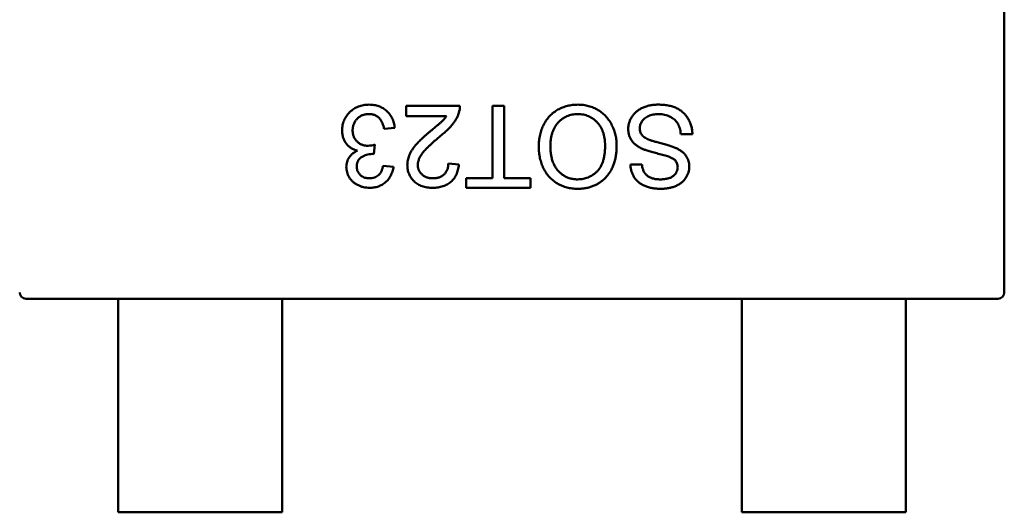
# Model space of a CAD drawing. Header units: millimetres. Extents: x 37 to 347, y 164 to 266.
# Tile 35 of 39: x 292.75 to 295.75, y 225.09 to 226.59. Entities that reach past the tile are written whole.
import ezdxf

# ---------------------------------------------------------------- set-up
doc = ezdxf.new("R2010")
doc.units = ezdxf.units.MM
doc.header["$LTSCALE"] = 0.75
doc.layers.add('Visible', color=7, linetype='Continuous', lineweight=50)

msp = doc.modelspace()

# ---------------------------------------------------------------- linework, layer by layer
at = {"layer": 'Visible'}
for p, q in [((295.7453, 225.7601), (295.7453, 227.4201)), ((293.9232, 226.2962), (293.9232, 226.3283)), ((293.9232, 226.3283), (294.0866, 226.3283)), ((294.186, 226.1071), (294.186, 226.3283)), ((294.186, 226.3283), (294.2213, 226.3283)), ((294.2213, 226.3283), (294.2213, 226.1071)), ((294.0455, 226.2962), (293.9232, 226.2962)), ((293.8879, 226.261), (293.8559, 226.2578)), ((294.795, 226.2417), (294.7597, 226.2417)), ((293.8273, 226.2097), (293.824, 226.1808)), ((293.8527, 226.1456), (293.8847, 226.1424)), ((294.0514, 226.152), (294.0834, 226.1488)), ((294.6059, 226.1488), (294.6411, 226.1488)), ((294.1059, 226.0783), (294.1059, 226.1071)), ((294.1059, 226.1071), (294.186, 226.1071)), ((294.2213, 226.1071), (294.3014, 226.1071)), ((294.3014, 226.1071), (294.3014, 226.0783)), ((294.3014, 226.0783), (294.1059, 226.0783)), ((295.7453, 225.7598), (295.7453, 225.7601)), ((292.765, 225.7401), (292.7653, 225.7401)), ((292.7653, 225.7401), (293.0453, 225.7401)), ((293.5453, 225.7401), (293.0453, 225.7401)), ((293.0453, 225.7223), (293.0453, 225.7401)), ((293.0453, 225.7223), (293.0453, 225.5441)), ((293.5453, 225.7401), (294.9453, 225.7401)), ((293.5453, 225.7223), (293.5453, 225.7401)), ((293.5453, 225.7223), (293.5453, 225.5441)), ((295.4453, 225.7401), (294.9453, 225.7401)), ((294.9453, 225.7223), (294.9453, 225.7401)), ((294.9453, 225.7223), (294.9453, 225.5441)), ((295.4453, 225.7401), (295.7253, 225.7401)), ((295.4453, 225.7223), (295.4453, 225.7401)), ((295.4453, 225.7223), (295.4453, 225.5441)), ((295.7253, 225.7401), (295.7256, 225.7401)), ((293.0453, 225.486), (293.0453, 225.5441)), ((293.5453, 225.486), (293.5453, 225.5441)), ((294.9453, 225.486), (294.9453, 225.5441)), ((295.4453, 225.486), (295.4453, 225.5441)), ((293.0453, 225.4662), (293.0453, 225.486)), ((293.5453, 225.4662), (293.5453, 225.486)), ((294.9453, 225.4662), (294.9453, 225.486)), ((295.4453, 225.4662), (295.4453, 225.486)), ((293.0453, 225.0901), (293.0453, 225.4662)), ((293.5453, 225.0901), (293.5453, 225.4662)), ((294.9453, 225.0901), (294.9453, 225.4662)), ((295.4453, 225.0901), (295.4453, 225.4662)), ((293.5453, 225.0901), (293.0453, 225.0901)), ((295.4453, 225.0901), (294.9453, 225.0901))]:
    msp.add_line(p, q, dxfattribs=at)
for centre, radius, start, end in [((294.0236, 226.3264), 0.063, 341.1528, 1.7031), ((293.8039, 226.287), 0.0808, 271.8942, 286.8331), ((293.8179, 226.1309), 0.0504, 83.019, 88.2788)]:
    msp.add_arc(centre, radius, start, end, dxfattribs=at)
at = {"layer": 'Visible', "extrusion": (0, 0, -1)}
for centre, start, end in [((-292.7653, 225.7601), 270.864, 359.136), ((-295.7253, 225.7601), 180.864, 269.136)]:
    msp.add_arc(centre, 0.02, start, end, dxfattribs=at)
at = {"layer": 'Visible'}
for points, knots in [([(293.7277, 226.253), (293.7277, 226.2557), (293.7278, 226.261), (293.729, 226.2688), (293.7308, 226.2762), (293.7334, 226.2834), (293.7367, 226.2903), (293.7408, 226.2968), (293.7455, 226.303), (293.751, 226.3088), (293.7569, 226.3141), (293.7634, 226.3188), (293.7702, 226.3227), (293.7775, 226.3259), (293.7851, 226.3284), (293.7931, 226.3302), (293.8015, 226.3313), (293.8072, 226.3314), (293.8101, 226.3315)], [0, 0, 0, 0, 0.063503, 0.124805, 0.18492, 0.244376, 0.303775, 0.364133, 0.425376, 0.488388, 0.551743, 0.61386, 0.67564, 0.737737, 0.800417, 0.864658, 0.930985, 1, 1, 1, 1]), ([(293.8101, 226.3315), (293.8128, 226.3314), (293.8179, 226.3313), (293.8255, 226.3303), (293.8327, 226.3289), (293.8396, 226.3267), (293.8462, 226.324), (293.8524, 226.3205), (293.8582, 226.3165), (293.8637, 226.3119), (293.8687, 226.3068), (293.8732, 226.3014), (293.8771, 226.2955), (293.8805, 226.2893), (293.8832, 226.2827), (293.8854, 226.2758), (293.887, 226.2685), (293.8876, 226.2635), (293.8879, 226.261)], [0, 0, 0, 0, 0.067794, 0.133464, 0.196934, 0.258481, 0.319787, 0.380431, 0.44099, 0.502867, 0.564806, 0.625526, 0.685604, 0.746041, 0.807347, 0.869717, 0.93379, 1, 1, 1, 1]), ([(294.327, 226.2037), (294.3271, 226.2068), (294.3272, 226.2129), (294.3279, 226.222), (294.3291, 226.2308), (294.3307, 226.2394), (294.3329, 226.2477), (294.3355, 226.2558), (294.3386, 226.2636), (294.3421, 226.2711), (294.3461, 226.2783), (294.3505, 226.2851), (294.3554, 226.2914), (294.3605, 226.2973), (294.3662, 226.3028), (294.3722, 226.3077), (294.3786, 226.3123), (294.3854, 226.3163), (294.3924, 226.3198), (294.3996, 226.3229), (294.4069, 226.3256), (294.4144, 226.3278), (294.422, 226.3294), (294.4298, 226.3306), (294.4376, 226.3313), (294.4429, 226.3314), (294.4456, 226.3315)], [0, 0, 0, 0, 0.04756, 0.093962, 0.139112, 0.183626, 0.227457, 0.270703, 0.313611, 0.35626, 0.398366, 0.439557, 0.480045, 0.519888, 0.559658, 0.599421, 0.639208, 0.679668, 0.72002, 0.759859, 0.79956, 0.839199, 0.878956, 0.918794, 0.959083, 1, 1, 1, 1]), ([(294.4456, 226.3315), (294.4485, 226.3314), (294.4542, 226.3313), (294.4626, 226.3305), (294.4708, 226.3292), (294.4788, 226.3274), (294.4865, 226.325), (294.494, 226.322), (294.5013, 226.3186), (294.5082, 226.3147), (294.5149, 226.3103), (294.5212, 226.3055), (294.5271, 226.3003), (294.5325, 226.2946), (294.5375, 226.2887), (294.5421, 226.2823), (294.5463, 226.2756), (294.55, 226.2684), (294.5534, 226.2611), (294.5562, 226.2536), (294.5587, 226.2461), (294.5607, 226.2384), (294.5623, 226.2306), (294.5634, 226.2227), (294.5641, 226.2147), (294.5642, 226.2093), (294.5642, 226.2066)], [0, 0, 0, 0, 0.044697, 0.088534, 0.131409, 0.173814, 0.215715, 0.257247, 0.298848, 0.340604, 0.382029, 0.42297, 0.463632, 0.504048, 0.544591, 0.584964, 0.626265, 0.667979, 0.709943, 0.751382, 0.792619, 0.833948, 0.875008, 0.916446, 0.957907, 1, 1, 1, 1]), ([(294.5995, 226.2573), (294.5996, 226.2606), (294.5998, 226.2671), (294.6021, 226.2766), (294.6056, 226.2859), (294.6097, 226.2932), (294.6136, 226.2989), (294.6168, 226.3029), (294.6205, 226.3066), (294.6243, 226.3102), (294.6285, 226.3135), (294.633, 226.3165), (294.6378, 226.3193), (294.6447, 226.3227), (294.6538, 226.3263), (294.6654, 226.3292), (294.6776, 226.3312), (294.686, 226.3314), (294.6903, 226.3315)], [0, 0, 0, 0, 0.074816, 0.148535, 0.223872, 0.301297, 0.340894, 0.38034, 0.420127, 0.45995, 0.500831, 0.541907, 0.584439, 0.62808, 0.717267, 0.80786, 0.901925, 1, 1, 1, 1]), ([(294.6903, 226.3315), (294.693, 226.3315), (294.6983, 226.3314), (294.7061, 226.3309), (294.7136, 226.3301), (294.7208, 226.329), (294.7276, 226.3275), (294.7341, 226.3256), (294.7403, 226.3236), (294.7461, 226.3211), (294.7516, 226.3183), (294.7568, 226.3152), (294.7617, 226.3117), (294.7663, 226.3079), (294.7706, 226.3038), (294.7745, 226.2993), (294.7782, 226.2945), (294.7816, 226.2894), (294.7846, 226.2841), (294.7872, 226.2786), (294.7895, 226.2728), (294.7913, 226.2669), (294.7929, 226.2609), (294.7939, 226.2547), (294.7947, 226.2483), (294.7949, 226.2439), (294.795, 226.2417)], [0, 0, 0, 0, 0.052493, 0.102825, 0.151397, 0.198033, 0.242876, 0.285999, 0.327849, 0.368395, 0.407852, 0.446838, 0.485166, 0.523341, 0.561602, 0.59992, 0.638496, 0.677791, 0.71729, 0.756605, 0.796068, 0.835886, 0.875714, 0.916263, 0.95776, 1, 1, 1, 1]), ([(293.809, 226.3026), (293.8072, 226.3026), (293.8036, 226.3026), (293.7984, 226.3018), (293.7935, 226.3007), (293.7889, 226.2991), (293.7845, 226.2971), (293.7804, 226.2946), (293.7766, 226.2917), (293.7731, 226.2884), (293.77, 226.2847), (293.7672, 226.2808), (293.7649, 226.2766), (293.763, 226.2723), (293.7615, 226.2677), (293.7605, 226.2629), (293.7598, 226.2579), (293.7597, 226.2545), (293.7597, 226.2528)], [0, 0, 0, 0, 0.069461, 0.135658, 0.19962, 0.261651, 0.322053, 0.38234, 0.443223, 0.50493, 0.56682, 0.6276, 0.687476, 0.747351, 0.808174, 0.870133, 0.933721, 1, 1, 1, 1]), ([(293.8559, 226.2578), (293.8554, 226.2597), (293.8546, 226.2634), (293.853, 226.2687), (293.8513, 226.2737), (293.8493, 226.2782), (293.8472, 226.2823), (293.8448, 226.286), (293.8423, 226.2893), (293.8395, 226.2921), (293.8365, 226.2946), (293.8333, 226.2968), (293.8298, 226.2986), (293.8261, 226.3), (293.8222, 226.3012), (293.818, 226.3021), (293.8136, 226.3026), (293.8105, 226.3026), (293.809, 226.3026)], [0, 0, 0, 0, 0.082566, 0.15976, 0.233155, 0.301356, 0.365752, 0.426437, 0.484185, 0.539549, 0.593156, 0.647048, 0.701446, 0.757, 0.81384, 0.873058, 0.934963, 1, 1, 1, 1]), ([(293.9957, 226.2498), (293.9979, 226.2516), (294.0021, 226.255), (294.008, 226.26), (294.0134, 226.2645), (294.0182, 226.2684), (294.0223, 226.272), (294.026, 226.2751), (294.029, 226.2778), (294.0335, 226.2819), (294.0392, 226.2878), (294.0434, 226.2935), (294.0455, 226.2962)], [0, 0, 0, 0, 0.1242, 0.23683, 0.339495, 0.431254, 0.511455, 0.581223, 0.640495, 0.688308, 0.850333, 1, 1, 1, 1]), ([(294.0833, 226.306), (294.0822, 226.3031), (294.0801, 226.2971), (294.0757, 226.2885), (294.0705, 226.28), (294.0655, 226.273), (294.0609, 226.2675), (294.0571, 226.2631), (294.0528, 226.2586), (294.0481, 226.2541), (294.0431, 226.2494), (294.0377, 226.2446), (294.0318, 226.2397), (294.0277, 226.2364), (294.0256, 226.2348)], [0, 0, 0, 0, 0.100388, 0.204407, 0.310686, 0.422157, 0.480685, 0.543238, 0.6095, 0.679555, 0.753841, 0.831641, 0.913813, 1, 1, 1, 1]), ([(294.4458, 226.3026), (294.4428, 226.3026), (294.437, 226.3024), (294.4284, 226.3012), (294.4203, 226.2991), (294.4125, 226.2963), (294.4052, 226.2926), (294.3982, 226.2882), (294.3918, 226.2829), (294.3857, 226.2769), (294.3802, 226.27), (294.3753, 226.2625), (294.3713, 226.2543), (294.3679, 226.2455), (294.3654, 226.2359), (294.3636, 226.2256), (294.3625, 226.2147), (294.3623, 226.2073), (294.3623, 226.2034)], [0, 0, 0, 0, 0.061055, 0.119545, 0.176806, 0.232956, 0.288583, 0.344667, 0.401662, 0.46054, 0.520477, 0.581213, 0.643431, 0.707961, 0.775371, 0.846414, 0.921152, 1, 1, 1, 1]), ([(294.5289, 226.207), (294.5289, 226.2106), (294.5288, 226.2176), (294.5276, 226.2279), (294.5258, 226.2376), (294.5232, 226.2467), (294.5198, 226.2552), (294.5158, 226.2631), (294.5109, 226.2704), (294.5054, 226.2771), (294.4993, 226.2831), (294.4928, 226.2883), (294.4858, 226.2927), (294.4786, 226.2964), (294.4709, 226.2992), (294.4629, 226.3012), (294.4544, 226.3024), (294.4487, 226.3026), (294.4458, 226.3026)], [0, 0, 0, 0, 0.075964, 0.148125, 0.217201, 0.2833, 0.347202, 0.4093, 0.470426, 0.531588, 0.591739, 0.650258, 0.707303, 0.764208, 0.821148, 0.879119, 0.938423, 1, 1, 1, 1]), ([(294.6918, 226.3026), (294.689, 226.3026), (294.6835, 226.3025), (294.6755, 226.3012), (294.668, 226.2995), (294.6611, 226.2969), (294.6548, 226.2937), (294.6494, 226.2898), (294.6448, 226.2855), (294.6411, 226.2805), (294.6383, 226.2753), (294.6362, 226.27), (294.635, 226.2645), (294.6348, 226.2608), (294.6347, 226.259)], [0, 0, 0, 0, 0.105584, 0.205868, 0.300947, 0.393002, 0.480949, 0.562874, 0.641461, 0.717742, 0.791772, 0.862716, 0.931777, 1, 1, 1, 1]), ([(294.7597, 226.2417), (294.7593, 226.2449), (294.7586, 226.251), (294.7565, 226.2596), (294.7538, 226.2673), (294.7505, 226.2743), (294.7461, 226.2805), (294.7408, 226.286), (294.7344, 226.2908), (294.7271, 226.295), (294.719, 226.2984), (294.7104, 226.3009), (294.7013, 226.3023), (294.695, 226.3025), (294.6918, 226.3026)], [0, 0, 0, 0, 0.093796, 0.180188, 0.260363, 0.334847, 0.407093, 0.481448, 0.559271, 0.64227, 0.728586, 0.815978, 0.906035, 1, 1, 1, 1]), ([(293.7746, 226.1914), (293.7728, 226.1919), (293.7693, 226.1927), (293.7642, 226.1946), (293.7595, 226.1967), (293.755, 226.1992), (293.7508, 226.2021), (293.7469, 226.2052), (293.7434, 226.2088), (293.7401, 226.2127), (293.7372, 226.2168), (293.7347, 226.2212), (293.7325, 226.2259), (293.7307, 226.2308), (293.7293, 226.236), (293.7284, 226.2415), (293.7278, 226.2472), (293.7277, 226.2511), (293.7277, 226.253)], [0, 0, 0, 0, 0.065828, 0.128938, 0.190858, 0.251186, 0.310974, 0.37005, 0.429672, 0.489507, 0.549975, 0.610075, 0.670915, 0.732909, 0.796711, 0.861825, 0.929892, 1, 1, 1, 1]), ([(293.7597, 226.2528), (293.7598, 226.2511), (293.7598, 226.2479), (293.7604, 226.2432), (293.7615, 226.2386), (293.7629, 226.2344), (293.7648, 226.2303), (293.7671, 226.2264), (293.7698, 226.2228), (293.7729, 226.2194), (293.7763, 226.2163), (293.7799, 226.2136), (293.7838, 226.2114), (293.7879, 226.2095), (293.7923, 226.208), (293.7968, 226.207), (293.8016, 226.2064), (293.8049, 226.2063), (293.8066, 226.2063)], [0, 0, 0, 0, 0.067051, 0.13118, 0.193722, 0.254499, 0.314763, 0.375117, 0.436023, 0.498297, 0.560571, 0.621619, 0.681973, 0.742853, 0.804272, 0.867473, 0.932273, 1, 1, 1, 1]), ([(293.9264, 226.1473), (293.9264, 226.1498), (293.9266, 226.1547), (293.9277, 226.1621), (293.9295, 226.1694), (293.9319, 226.1768), (293.9353, 226.1841), (293.9395, 226.1916), (293.9447, 226.1993), (293.9498, 226.2059), (293.9544, 226.2113), (293.9586, 226.2158), (293.9634, 226.2206), (293.9687, 226.2258), (293.9746, 226.2313), (293.9811, 226.2372), (293.9882, 226.2434), (293.9932, 226.2477), (293.9957, 226.2498)], [0, 0, 0, 0, 0.057945, 0.116018, 0.174826, 0.234683, 0.296827, 0.364061, 0.436192, 0.51426, 0.556976, 0.604856, 0.657675, 0.715751, 0.77884, 0.847501, 0.921228, 1, 1, 1, 1]), ([(294.0256, 226.2348), (294.0224, 226.2321), (294.0162, 226.2268), (294.0075, 226.2191), (293.9995, 226.2119), (293.9924, 226.2052), (293.9861, 226.1989), (293.9806, 226.1932), (293.9759, 226.1879), (293.9721, 226.183), (293.9688, 226.1784), (293.966, 226.1739), (293.9637, 226.1694), (293.9618, 226.165), (293.9603, 226.1606), (293.9592, 226.1562), (293.9585, 226.1519), (293.9585, 226.149), (293.9584, 226.1476)], [0, 0, 0, 0, 0.11141, 0.214526, 0.309417, 0.396087, 0.474284, 0.544374, 0.60642, 0.660582, 0.709794, 0.756451, 0.800767, 0.843168, 0.884295, 0.923885, 0.962359, 1, 1, 1, 1]), ([(294.6428, 226.1969), (294.641, 226.1977), (294.6375, 226.1993), (294.6325, 226.2021), (294.6278, 226.205), (294.6235, 226.208), (294.6196, 226.2113), (294.6161, 226.2147), (294.6128, 226.2183), (294.61, 226.2221), (294.6075, 226.226), (294.6053, 226.23), (294.6036, 226.2342), (294.602, 226.2385), (294.6009, 226.243), (294.6, 226.2477), (294.5995, 226.2524), (294.5995, 226.2557), (294.5995, 226.2573)], [0, 0, 0, 0, 0.074931, 0.147078, 0.216364, 0.282503, 0.346688, 0.408836, 0.469262, 0.528432, 0.587001, 0.644416, 0.702189, 0.759767, 0.81849, 0.877633, 0.93802, 1, 1, 1, 1]), ([(294.6347, 226.259), (294.6348, 226.2572), (294.635, 226.2537), (294.636, 226.2485), (294.6381, 226.2438), (294.6407, 226.2394), (294.6444, 226.2353), (294.6491, 226.2315), (294.6548, 226.2281), (294.6591, 226.2262), (294.6614, 226.2253)], [0, 0, 0, 0, 0.117768, 0.230176, 0.339843, 0.450625, 0.566943, 0.696021, 0.839438, 1, 1, 1, 1]), ([(294.4455, 226.0751), (294.4426, 226.0751), (294.437, 226.0752), (294.4287, 226.076), (294.4207, 226.0773), (294.4128, 226.0791), (294.4052, 226.0814), (294.3977, 226.0842), (294.3905, 226.0876), (294.3835, 226.0914), (294.3768, 226.0957), (294.3705, 226.1004), (294.3647, 226.1056), (294.3591, 226.111), (294.3541, 226.117), (294.3494, 226.1233), (294.3452, 226.1301), (294.3414, 226.1372), (294.338, 226.1446), (294.3351, 226.1524), (294.3326, 226.1603), (294.3305, 226.1685), (294.329, 226.177), (294.3278, 226.1856), (294.3272, 226.1946), (294.3271, 226.2006), (294.327, 226.2037)], [0, 0, 0, 0, 0.043099, 0.085587, 0.126908, 0.167967, 0.20845, 0.249025, 0.289281, 0.33001, 0.370598, 0.410466, 0.450033, 0.489688, 0.529116, 0.569037, 0.609703, 0.650759, 0.692509, 0.734219, 0.776707, 0.819552, 0.863351, 0.907839, 0.953334, 1, 1, 1, 1]), ([(294.3623, 226.2034), (294.3623, 226.2009), (294.3623, 226.1961), (294.3629, 226.189), (294.3636, 226.182), (294.3647, 226.1753), (294.3662, 226.1689), (294.3678, 226.1627), (294.3699, 226.1567), (294.3723, 226.151), (294.3749, 226.1455), (294.3779, 226.1404), (294.3811, 226.1356), (294.3846, 226.1311), (294.3885, 226.1269), (294.3926, 226.123), (294.3971, 226.1195), (294.4018, 226.1162), (294.4066, 226.1133), (294.4117, 226.1108), (294.4169, 226.1086), (294.4223, 226.107), (294.4278, 226.1056), (294.4335, 226.1046), (294.4393, 226.104), (294.4433, 226.104), (294.4453, 226.1039)], [0, 0, 0, 0, 0.050852, 0.099752, 0.147438, 0.194086, 0.239171, 0.28334, 0.326577, 0.368936, 0.410572, 0.451051, 0.490877, 0.530044, 0.568937, 0.607578, 0.64642, 0.685679, 0.724799, 0.763513, 0.802173, 0.84074, 0.879649, 0.919071, 0.959098, 1, 1, 1, 1]), ([(294.4453, 226.1039), (294.4481, 226.104), (294.4536, 226.1041), (294.4618, 226.1053), (294.4696, 226.1071), (294.4772, 226.1097), (294.4845, 226.1131), (294.4914, 226.1172), (294.4981, 226.122), (294.5044, 226.1276), (294.5103, 226.134), (294.5153, 226.1415), (294.5195, 226.1501), (294.523, 226.1595), (294.5257, 226.17), (294.5276, 226.1814), (294.5287, 226.1939), (294.5289, 226.2025), (294.5289, 226.207)], [0, 0, 0, 0, 0.055943, 0.110382, 0.164048, 0.216759, 0.269601, 0.323009, 0.377581, 0.433449, 0.490922, 0.550625, 0.613117, 0.679861, 0.751358, 0.828261, 0.910795, 1, 1, 1, 1]), ([(294.5642, 226.2066), (294.5641, 226.2016), (294.5639, 226.1918), (294.5624, 226.1776), (294.5598, 226.1642), (294.5561, 226.1517), (294.5515, 226.1399), (294.5458, 226.129), (294.539, 226.119), (294.5312, 226.1098), (294.5226, 226.1017), (294.5134, 226.0945), (294.5036, 226.0885), (294.4931, 226.0836), (294.482, 226.0797), (294.4704, 226.0771), (294.4581, 226.0754), (294.4497, 226.0752), (294.4455, 226.0751)], [0, 0, 0, 0, 0.075226, 0.146575, 0.2145, 0.27953, 0.342403, 0.403496, 0.463762, 0.523864, 0.583252, 0.641302, 0.698898, 0.756295, 0.814628, 0.874325, 0.935783, 1, 1, 1, 1]), ([(294.6614, 226.2253), (294.6622, 226.2249), (294.6642, 226.2241), (294.6676, 226.223), (294.6717, 226.2216), (294.6765, 226.2202), (294.682, 226.2186), (294.6881, 226.2169), (294.695, 226.2151), (294.7024, 226.2131), (294.7099, 226.2111), (294.717, 226.2092), (294.7235, 226.2071), (294.7296, 226.2052), (294.7351, 226.2033), (294.74, 226.2014), (294.7445, 226.1995), (294.7472, 226.1982), (294.7484, 226.1976)], [0, 0, 0, 0, 0.0312, 0.070487, 0.117215, 0.171576, 0.234122, 0.303963, 0.382156, 0.467646, 0.554335, 0.635074, 0.710037, 0.779092, 0.842966, 0.901001, 0.953246, 1, 1, 1, 1]), ([(293.7405, 226.1418), (293.7406, 226.1444), (293.7408, 226.1495), (293.7424, 226.157), (293.7452, 226.1641), (293.749, 226.1709), (293.7538, 226.1771), (293.7598, 226.1826), (293.7667, 226.1875), (293.7719, 226.1901), (293.7746, 226.1914)], [0, 0, 0, 0, 0.121951, 0.240787, 0.35855, 0.479066, 0.601519, 0.727551, 0.859932, 1, 1, 1, 1]), ([(293.8194, 226.1812), (293.8165, 226.1811), (293.8107, 226.1809), (293.8023, 226.179), (293.7943, 226.1761), (293.7881, 226.1727), (293.7835, 226.1694), (293.7806, 226.1665), (293.778, 226.1634), (293.7761, 226.1599), (293.7744, 226.1561), (293.7734, 226.1519), (293.7726, 226.1475), (293.7726, 226.1444), (293.7725, 226.1429)], [0, 0, 0, 0, 0.129789, 0.254605, 0.378435, 0.50292, 0.565018, 0.624848, 0.683448, 0.742765, 0.802757, 0.86522, 0.930779, 1, 1, 1, 1]), ([(294.7411, 226.1633), (294.7403, 226.164), (294.7383, 226.1657), (294.7348, 226.1678), (294.7303, 226.17), (294.725, 226.1722), (294.7188, 226.1744), (294.7118, 226.1767), (294.7038, 226.1789), (294.6952, 226.181), (294.6865, 226.1832), (294.6783, 226.1854), (294.6707, 226.1874), (294.6638, 226.1894), (294.6576, 226.1913), (294.652, 226.1933), (294.6472, 226.195), (294.6442, 226.1963), (294.6428, 226.1969)], [0, 0, 0, 0, 0.032743, 0.07241, 0.119611, 0.174673, 0.237345, 0.308352, 0.38763, 0.474784, 0.563332, 0.645136, 0.720203, 0.789134, 0.851497, 0.907331, 0.956969, 1, 1, 1, 1]), ([(294.7484, 226.1976), (294.7514, 226.196), (294.7571, 226.1929), (294.7647, 226.1874), (294.7712, 226.1813), (294.7764, 226.1746), (294.7804, 226.1675), (294.7832, 226.1598), (294.7851, 226.1518), (294.7853, 226.1463), (294.7854, 226.1435)], [0, 0, 0, 0, 0.144805, 0.279512, 0.406394, 0.527502, 0.645393, 0.761885, 0.878942, 1, 1, 1, 1]), ([(293.8116, 226.0783), (293.8083, 226.0784), (293.8019, 226.0786), (293.7925, 226.0802), (293.7835, 226.0829), (293.775, 226.0867), (293.7671, 226.0913), (293.7601, 226.0968), (293.7541, 226.1031), (293.7492, 226.1102), (293.7454, 226.1177), (293.7425, 226.1255), (293.7408, 226.1336), (293.7406, 226.1391), (293.7405, 226.1418)], [0, 0, 0, 0, 0.092054, 0.181008, 0.26913, 0.357137, 0.443549, 0.526433, 0.607453, 0.688385, 0.767854, 0.845531, 0.922529, 1, 1, 1, 1]), ([(293.7725, 226.1429), (293.7726, 226.1416), (293.7726, 226.1391), (293.7731, 226.1355), (293.774, 226.132), (293.7751, 226.1287), (293.7766, 226.1256), (293.7785, 226.1227), (293.7807, 226.1198), (293.7832, 226.1172), (293.7859, 226.1148), (293.7889, 226.1128), (293.792, 226.111), (293.7954, 226.1096), (293.7989, 226.1085), (293.8026, 226.1077), (293.8065, 226.1072), (293.8092, 226.1071), (293.8106, 226.1071)], [0, 0, 0, 0, 0.065093, 0.127304, 0.188122, 0.247131, 0.306077, 0.365678, 0.426103, 0.487841, 0.550317, 0.611805, 0.672737, 0.734883, 0.79768, 0.862475, 0.929775, 1, 1, 1, 1]), ([(293.8106, 226.1071), (293.8133, 226.1072), (293.8185, 226.1074), (293.8259, 226.1093), (293.8326, 226.1123), (293.8376, 226.1159), (293.8411, 226.1193), (293.8435, 226.1221), (293.8457, 226.1253), (293.8476, 226.1288), (293.8492, 226.1326), (293.8507, 226.1366), (293.8518, 226.141), (293.8524, 226.144), (293.8527, 226.1456)], [0, 0, 0, 0, 0.127797, 0.246795, 0.362284, 0.477652, 0.536237, 0.59559, 0.656344, 0.719085, 0.784349, 0.852876, 0.924551, 1, 1, 1, 1]), ([(293.8847, 226.1424), (293.8842, 226.1399), (293.8832, 226.135), (293.8812, 226.128), (293.8788, 226.1214), (293.8758, 226.1153), (293.8726, 226.1095), (293.8688, 226.1043), (293.8646, 226.0994), (293.8599, 226.095), (293.8549, 226.091), (293.8496, 226.0876), (293.844, 226.0847), (293.8381, 226.0824), (293.8319, 226.0805), (293.8254, 226.0792), (293.8186, 226.0784), (293.814, 226.0783), (293.8116, 226.0783)], [0, 0, 0, 0, 0.071036, 0.139343, 0.204958, 0.268332, 0.330129, 0.390664, 0.450861, 0.510587, 0.570374, 0.629455, 0.687994, 0.747581, 0.807839, 0.870034, 0.93381, 1, 1, 1, 1]), ([(294.0033, 226.0783), (294.0004, 226.0783), (293.9948, 226.0784), (293.9866, 226.0794), (293.9788, 226.0809), (293.9715, 226.0831), (293.9647, 226.0859), (293.9583, 226.0893), (293.9524, 226.0933), (293.9471, 226.098), (293.9422, 226.1031), (293.938, 226.1085), (293.9344, 226.1143), (293.9314, 226.1202), (293.9292, 226.1266), (293.9276, 226.1332), (293.9265, 226.1402), (293.9264, 226.1449), (293.9264, 226.1473)], [0, 0, 0, 0, 0.074712, 0.145539, 0.213339, 0.278615, 0.342094, 0.40389, 0.465063, 0.526577, 0.587328, 0.64638, 0.704345, 0.761672, 0.819418, 0.878039, 0.937796, 1, 1, 1, 1]), ([(293.9584, 226.1476), (293.9585, 226.1462), (293.9585, 226.1434), (293.9592, 226.1394), (293.9601, 226.1355), (293.9615, 226.1318), (293.9633, 226.1283), (293.9655, 226.1249), (293.9681, 226.1218), (293.971, 226.1188), (293.9742, 226.116), (293.9778, 226.1137), (293.9816, 226.1116), (293.9856, 226.1099), (293.9899, 226.1087), (293.9944, 226.1078), (293.9991, 226.1072), (294.0024, 226.1072), (294.004, 226.1071)], [0, 0, 0, 0, 0.061762, 0.121174, 0.179421, 0.236843, 0.294322, 0.353191, 0.412721, 0.474522, 0.537057, 0.599591, 0.662367, 0.725246, 0.790316, 0.857724, 0.927232, 1, 1, 1, 1]), ([(294.0834, 226.1488), (294.0831, 226.146), (294.0825, 226.1406), (294.0809, 226.1327), (294.0786, 226.1254), (294.076, 226.1185), (294.0726, 226.1122), (294.0688, 226.1063), (294.0644, 226.101), (294.0595, 226.0962), (294.054, 226.092), (294.0481, 226.0883), (294.0417, 226.0852), (294.0349, 226.0826), (294.0276, 226.0807), (294.0199, 226.0793), (294.0118, 226.0784), (294.0062, 226.0783), (294.0033, 226.0783)], [0, 0, 0, 0, 0.070675, 0.137493, 0.201473, 0.262869, 0.32255, 0.380737, 0.43822, 0.495487, 0.553484, 0.611346, 0.670644, 0.731587, 0.794183, 0.859445, 0.928208, 1, 1, 1, 1]), ([(294.004, 226.1071), (294.0057, 226.1072), (294.0091, 226.1072), (294.0141, 226.1078), (294.0188, 226.1087), (294.0233, 226.11), (294.0275, 226.1117), (294.0314, 226.1138), (294.0351, 226.1162), (294.0384, 226.119), (294.0414, 226.1221), (294.0441, 226.1255), (294.0463, 226.1292), (294.0481, 226.1332), (294.0496, 226.1375), (294.0506, 226.1421), (294.0512, 226.1469), (294.0513, 226.1503), (294.0514, 226.152)], [0, 0, 0, 0, 0.070696, 0.138358, 0.20337, 0.2657, 0.327256, 0.386512, 0.445858, 0.505173, 0.56378, 0.622343, 0.680824, 0.739795, 0.800801, 0.864239, 0.930631, 1, 1, 1, 1]), ([(294.6986, 226.0751), (294.6941, 226.0752), (294.6855, 226.0754), (294.6729, 226.077), (294.6612, 226.0798), (294.652, 226.083), (294.6452, 226.0862), (294.6403, 226.0887), (294.6358, 226.0916), (294.6317, 226.0948), (294.6278, 226.0981), (294.6242, 226.1018), (294.6209, 226.1057), (294.617, 226.1113), (294.6128, 226.1186), (294.6091, 226.1282), (294.6066, 226.1383), (294.6061, 226.1452), (294.6059, 226.1488)], [0, 0, 0, 0, 0.100475, 0.195644, 0.286083, 0.372983, 0.415026, 0.456052, 0.495939, 0.535566, 0.574087, 0.612519, 0.651081, 0.689513, 0.766237, 0.84235, 0.919974, 1, 1, 1, 1]), ([(294.6411, 226.1488), (294.6413, 226.147), (294.6418, 226.1435), (294.6429, 226.1384), (294.6444, 226.1337), (294.6462, 226.1293), (294.6483, 226.1253), (294.6509, 226.1216), (294.6538, 226.1182), (294.657, 226.1152), (294.6607, 226.1125), (294.6647, 226.1102), (294.6691, 226.1083), (294.6739, 226.1067), (294.6792, 226.1054), (294.6848, 226.1045), (294.6909, 226.104), (294.695, 226.104), (294.6972, 226.1039)], [0, 0, 0, 0, 0.067155, 0.131403, 0.192732, 0.251253, 0.307704, 0.362699, 0.417778, 0.472304, 0.527873, 0.58523, 0.645057, 0.707952, 0.774434, 0.84494, 0.920404, 1, 1, 1, 1]), ([(294.6972, 226.1039), (294.6994, 226.1039), (294.7037, 226.104), (294.7099, 226.1046), (294.7157, 226.1054), (294.721, 226.1066), (294.7258, 226.1081), (294.7302, 226.1099), (294.7341, 226.1122), (294.7375, 226.1148), (294.7404, 226.1176), (294.743, 226.1206), (294.7452, 226.1236), (294.747, 226.1269), (294.7484, 226.1303), (294.7493, 226.1338), (294.75, 226.1375), (294.7501, 226.1399), (294.7501, 226.1412)], [0, 0, 0, 0, 0.091511, 0.177143, 0.257108, 0.331198, 0.400592, 0.465625, 0.526973, 0.585443, 0.641399, 0.695044, 0.746782, 0.796959, 0.847545, 0.897439, 0.947649, 1, 1, 1, 1]), ([(294.7854, 226.1435), (294.7852, 226.1404), (294.785, 226.1343), (294.7829, 226.1252), (294.7796, 226.1165), (294.7757, 226.1096), (294.772, 226.1044), (294.7689, 226.1006), (294.7655, 226.0971), (294.7618, 226.0939), (294.7577, 226.0909), (294.7534, 226.0881), (294.7487, 226.0857), (294.7421, 226.0827), (294.7333, 226.0796), (294.7222, 226.077), (294.7106, 226.0754), (294.7026, 226.0752), (294.6986, 226.0751)], [0, 0, 0, 0, 0.074995, 0.149165, 0.223664, 0.300412, 0.33957, 0.378921, 0.418096, 0.45823, 0.498427, 0.539708, 0.582216, 0.625824, 0.715481, 0.807384, 0.901634, 1, 1, 1, 1]), ([(294.7501, 226.1412), (294.75, 226.1434), (294.7498, 226.1475), (294.748, 226.1535), (294.7452, 226.1589), (294.7425, 226.1618), (294.7411, 226.1633)], [0, 0, 0, 0, 0.262741, 0.509957, 0.753327, 1, 1, 1, 1])]:
    msp.add_open_spline(points, degree=3, knots=knots, dxfattribs=at)

doc.saveas('drawing.dxf')
